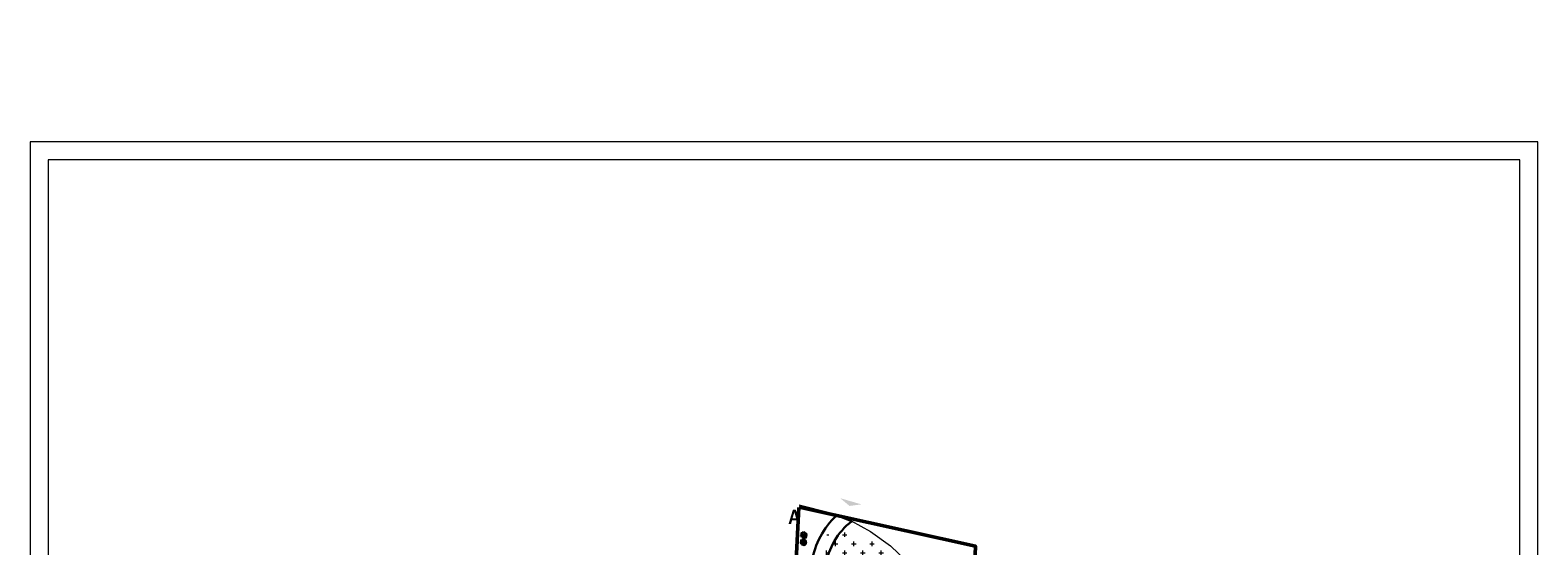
# Model space of a CAD drawing. Extents: x -110 to 11927435, y -6590197 to 5675023.
# Tile 69 of 69: x 6591087 to 6591297, y 5674951 to 5675023. Entities that reach past the tile are written whole.
import ezdxf

# ---------------------------------------------------------------- set-up
doc = ezdxf.new("R2010")
doc.units = 0
doc.linetypes.add('2', pattern=[1.5, 1, -0.5])
doc.layers.get('0').update_dxf_attribs({"color": 250, "linetype": 'CONTINUOUS', "lineweight": 100})
doc.layers.add('_0', color=7, linetype='CONTINUOUS')
doc.layers.add('A_granice opracowania', color=3, linetype='CONTINUOUS', lineweight=40)
doc.layers.add('Elektryka opis', color=1, linetype='CONTINUOUS', lineweight=9)
doc.styles.add('other_WYMIAR', font='txt', dxfattribs={"width": 0.9, "height": 0.9})
doc.styles.get("Standard").update_dxf_attribs({"font": 'Simplex.SHX', "width": 0.75})

# ---------------------------------------------------------------- blocks, each defined once
blk = doc.blocks.new('thuja M')
at = {"layer": '_0', "color": 3}
for points in [[(6591187.93, 5674830.09), (6591187.32, 5674830.1)], [(6591187.46, 5674829.97), (6591187.32, 5674830.04)], [(6591187.52, 5674830.1), (6591187.33, 5674830.23)], [(6591187.59, 5674830.1), (6591187.36, 5674829.89)], [(6591187.56, 5674830.39), (6591187.38, 5674830.37)], [(6591187.52, 5674829.88), (6591187.43, 5674829.74)], [(6591187.76, 5674830.1), (6591187.48, 5674830.51)], [(6591187.83, 5674830.1), (6591187.48, 5674829.67)], [(6591187.73, 5674829.78), (6591187.57, 5674829.59)], [(6591187.62, 5674830.31), (6591187.59, 5674830.61)], [(6591188.03, 5674830.43), (6591187.65, 5674830.65)], [(6591187.74, 5674829.98), (6591187.72, 5674829.51)], [(6591188, 5674829.69), (6591187.77, 5674829.49)], [(6591187.8, 5674830.56), (6591187.82, 5674830.71)], [(6591187.88, 5674829.58), (6591187.88, 5674829.47)], [(6591188.09, 5674830.31), (6591187.89, 5674830.72)], [(6591188.32, 5674830.6), (6591187.93, 5674830.09), (6591188.3, 5674829.58)], [(6591188.07, 5674829.9), (6591187.93, 5674829.47)], [(6591188, 5674830.49), (6591188.09, 5674830.7)], [(6591188, 5674829.99), (6591188.56, 5674830)], [(6591188.02, 5674830.19), (6591188.56, 5674830.2)], [(6591188.02, 5674829.76), (6591188.17, 5674829.51)], [(6591188.05, 5674830.61), (6591188.2, 5674830.67)], [(6591188.1, 5674829.64), (6591188.08, 5674829.48)], [(6591188.12, 5674829.84), (6591188.51, 5674829.83)], [(6591188.13, 5674830.35), (6591188.52, 5674830.34)], [(6591188.17, 5674830.19), (6591188.57, 5674830.09)], [(6591188.23, 5674829.67), (6591188.41, 5674829.67)], [(6591188.25, 5674829.83), (6591188.47, 5674829.76)], [(6591188.28, 5674830.34), (6591188.39, 5674830.54)], [(6591188.3, 5674829.83), (6591188.53, 5674829.89)], [(6591188.4, 5674830), (6591188.55, 5674829.93)]]:
    blk.add_lwpolyline(points, dxfattribs=at)
at = {"layer": '_0', "color": 3, "linetype": 'Continuous'}
for points in [[(6591187.62, 5674830.25), (6591187.35, 5674830.26)], [(6591187.38, 5674829.84), (6591187.68, 5674829.91)], [(6591187.63, 5674830.25), (6591187.65, 5674830.25)], [(6591188.37, 5674830.34), (6591188.43, 5674830.48)]]:
    blk.add_lwpolyline(points, dxfattribs=at)

msp = doc.modelspace()

# ---------------------------------------------------------------- hatches: boundary and pattern name
at = {"layer": '_0', "lineweight": 5}
h = msp.add_hatch(color=4, dxfattribs=at)
h.dxf.hatch_style = 1
h.paths.add_polyline_path([(6591202.33, 5674957.127), (6591200.847, 5674957.558), (6591199.365, 5674957.989), (6591200.66, 5674956.911)])
at = {"layer": '_0', "linetype": 'ByBlock', "lineweight": 9}
h = msp.add_hatch(dxfattribs=at)
h.set_pattern_fill('CROSS', color=3, scale=0.2, style=0)
h.set_pattern_definition([(0, (3e-05, 337.6365), (1.27, 1.27), [0.635, -1.905]), (90, (0.3175, 337.319), (-1.27, 1.27), [0.635, -1.905])])
h.paths.add_polyline_path([(6591216.77, 5674914.908), (6591199.888, 5674915.752), (6591197.686, 5674915.855), (6591196.301, 5674916.511), (6591195.808, 5674918.367), (6591195.869, 5674919.543), (6591197.533, 5674954.028), (6591203.048, 5674952.432), (6591209.559, 5674948.249), (6591214.416, 5674940.726), (6591217.142, 5674928.773)])

# ---------------------------------------------------------------- linework, layer by layer
at = {"color": 0, "linetype": 'ByBlock', "lineweight": 0}
msp.add_lwpolyline([(6591086.502, 5675007.599), (6591086.502, 5674710.508), (6591296.565, 5674710.508), (6591296.565, 5675007.599), (6591086.502, 5675007.599)], dxfattribs=at)
at = {"color": 0, "linetype": 'ByBlock', "lineweight": 18}
msp.add_lwpolyline([(6591089.002, 5675005.098), (6591089.002, 5674713.009), (6591294.065, 5674713.009), (6591294.065, 5675005.098)], close=True, dxfattribs=at)
at = {"layer": '_0', "color": 6, "linetype": 'ByBlock', "lineweight": 30}
for p, q in [((6591200, 5674955.177), (6591198.882, 5674955.624)), ((6591200.966, 5674954.78), (6591200, 5674955.177))]:
    msp.add_line(p, q, dxfattribs=at)
at = {"layer": '_0', "color": 3, "linetype": 'ByBlock', "lineweight": 50, "flags": 128}
msp.add_lwpolyline([(6591193.59, 5674956.7), (6591190.425, 5674894.115), (6591187.34, 5674832.27), (6591159.66, 5674831.72), (6591138.84, 5674831.3), (6591137.53, 5674775.33), (6591135.76, 5674731.42), (6591155.95, 5674730.72), (6591209.593, 5674728.87), (6591213.55, 5674832.79), (6591218.2, 5674951.33), (6591193.65, 5674956.74)], dxfattribs=at)
at = {"layer": '_0', "color": 14, "linetype": 'ByBlock', "lineweight": 9, "flags": 128}
msp.add_lwpolyline([(6591193.65, 5674957.045), (6591198.04, 5674955.96), (6591200.887, 5674954.823), (6591203.57, 5674953.34), (6591206.38, 5674951.333), (6591207.506, 5674950.285), (6591210.82, 5674946.7), (6591213.218, 5674943.03), (6591214.1, 5674941.52), (6591214.544, 5674940.28), (6591215.46, 5674937.617), (6591216.35, 5674933.58), (6591217.142, 5674928.782), (6591217.46, 5674923.93), (6591217.87, 5674918.03), (6591216.689, 5674889.597), (6591215.911, 5674871.201)], dxfattribs=at)
at = {"layer": '_0', "color": 6, "linetype": 'ByBlock', "lineweight": 30}
for centre, radius, start, end in [((6591206.938, 5674947.157), 11.695, 133.81154, 170.19489), ((6591206.874, 5674947.177), 9.629, 127.85476, 171.63023)]:
    msp.add_arc(centre, radius, start, end, dxfattribs=at)

# ---------------------------------------------------------------- block references
at = {"layer": '_0', "color": 3, "linetype": 'ByBlock', "lineweight": 9, "xscale": 0.7500000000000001, "yscale": 0.7500000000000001, "zscale": 0.7500000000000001}
for p in [(1647803.289, 1418829.285), (1647803.341, 1418830.284)]:
    msp.add_blockref('thuja M', p, dxfattribs=at)

# ---------------------------------------------------------------- texts
at = {"layer": 'A_granice opracowania', "color": 6, "linetype": '2', "lineweight": 60, "ltscale": 1.5, "insert": (6591192.107, 5674956.381), "char_height": 2, "attachment_point": 1}
msp.add_mtext_dynamic_manual_height_columns('{\\fArial Black|b1|i0|c238|p34;A}', width=25.61993, gutter_width=4.5, heights=[0], dxfattribs=at)
at = {"layer": 'Elektryka opis', "linetype": 'ByBlock', "char_height": 0.9, "style": 'other_WYMIAR'}
for insert, attachment_point in [((6591123.018, 5675023.156), 4), ((6591142.061, 5675023.156), 6), ((6591142.151, 5675023.156), 4), ((6591142.151, 5675023.156), 6)]:
    msp.add_mtext('\\A1;', dxfattribs=dict(at, insert=insert, attachment_point=attachment_point))

doc.saveas('drawing.dxf')
